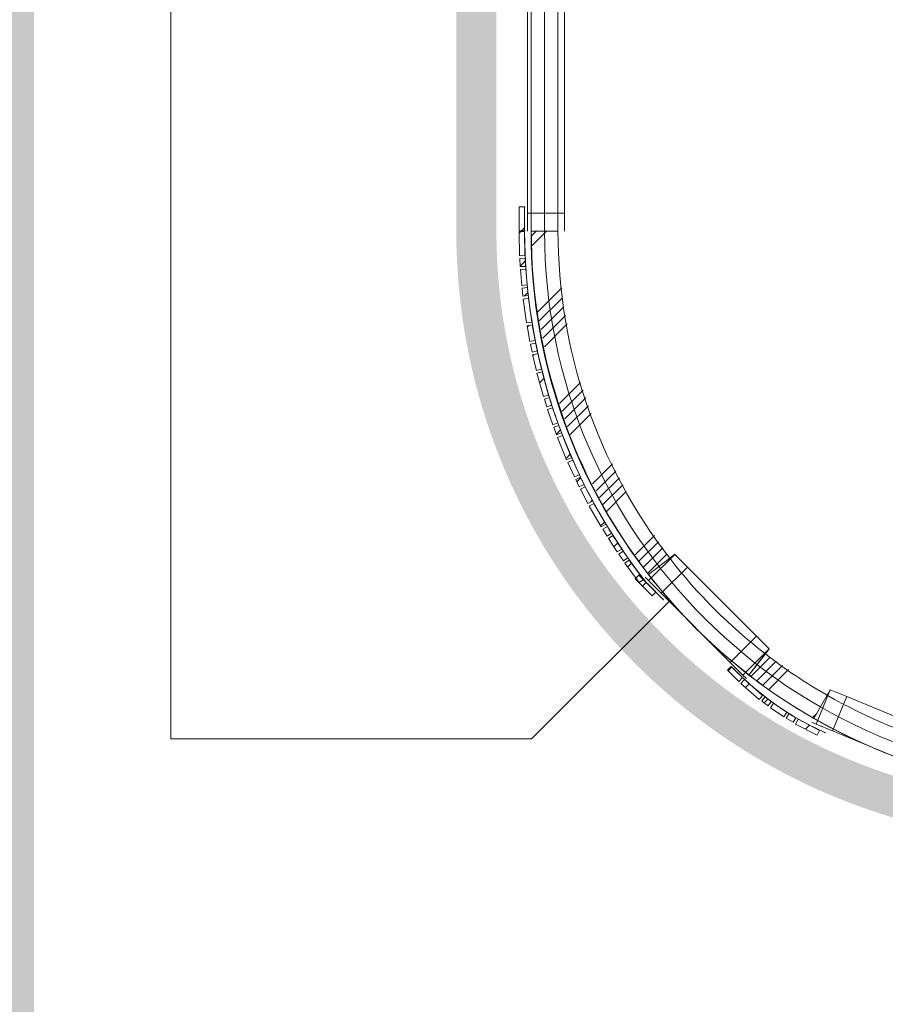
# Model space of a CAD drawing. Header units: millimetres. Extents: x -409 to 257590, y -7786 to 67330.
# Tile 101 of 210: x 8996 to 12235, y 35218 to 38901. Entities that reach past the tile are written whole.
import ezdxf

# ---------------------------------------------------------------- set-up
doc = ezdxf.new("R2010")
doc.units = ezdxf.units.MM
doc.header["$MEASUREMENT"] = 0
doc.linetypes.add('B0703', pattern=[468.700004, 312.5, -156.200004])
for name, color, linetype in [('Info Wandafwerking aanduiding', 7, 'Continuous'), ('Info Wandafwerking aanduiding Doorsnede-arcering', 7, 'Continuous'), ('New_22 NC Binnenwanden', 7, 'Continuous'), ('New_22 NC Binnenwanden Doorsnede-arcering', 7, 'Continuous'), ('New_22 NC Binnenwanden Ramen', 7, 'Continuous'), ('New_23 Vloeren', 7, 'Continuous'), ('New_Info Wandafwerking aanduiding', 7, 'Continuous'), ('New_Info Wandafwerking aanduiding Doorsnede-arcering', 7, 'Continuous'), ('New_Z Ruimtefuncties Zone omranding', 7, 'Continuous')]:
    doc.layers.add(name, color=color, linetype=linetype)
pattern_1 = [(45, (0, 0), (-63.63961, 63.63961), [])]

# ---------------------------------------------------------------- blocks, each defined once
blk = doc.blocks.new('Slab_1_2', base_point=(0, 42578.3))
at = {"layer": 'New_23 Vloeren', "color": 1, "linetype": 'Continuous', "lineweight": 0, "flags": 128}
blk.add_lwpolyline([(10959.7, 43985), (10959.7, 38108.6, 0.414037), (13009.7, 36060), (14700.7, 36061), (14700.7, 46035), (13009.7, 46035, 0.414422)], format="xyb", close=True, dxfattribs=at)
blk = doc.blocks.new('Curtain Wall_6_2')
at = {"layer": 'New_22 NC Binnenwanden Doorsnede-arcering', "linetype": 'Continuous', "lineweight": 0, "true_color": 0x000000}
h = blk.add_hatch(dxfattribs=at)
h.set_pattern_fill('310_Naaldhout__01__0002', color=18, style=0, pattern_type=2)
h.set_pattern_definition(pattern_1)
h.paths.add_polyline_path([(10864.4, 38107.8), (10866.6, 38017.9), (10886.6, 38018.4), (10884.4, 38108.3)])
h = blk.add_hatch(dxfattribs=at)
h.set_pattern_fill('310_Naaldhout__01__0002', color=18, style=0, pattern_type=2)
h.set_pattern_definition(pattern_1)
h.paths.add_polyline_path([(10867.4, 38007.3), (10869, 37977.4), (10889, 37978.4), (10887.4, 38008.4)])
h = blk.add_hatch(dxfattribs=at)
h.set_pattern_fill('310_Naaldhout__01__0002', color=18, style=0, pattern_type=2)
h.set_pattern_definition(pattern_1)
h.paths.add_polyline_path([(10869.6, 37966.8), (10874.4, 37907), (10894.3, 37908.6), (10889.5, 37968.4)])
h = blk.add_hatch(dxfattribs=at)
h.set_pattern_fill('310_Naaldhout__01__0002', color=18, style=0, pattern_type=2)
h.set_pattern_definition(pattern_1)
h.paths.add_polyline_path([(10875.6, 37896.5), (10878.8, 37866.7), (10898.7, 37868.9), (10895.4, 37898.7)])
h = blk.add_hatch(dxfattribs=at)
h.set_pattern_fill('310_Naaldhout__01__0002', color=18, style=0, pattern_type=2)
h.set_pattern_definition(pattern_1)
h.paths.add_polyline_path([(10879.5, 37856), (10892.2, 37766.9), (10912, 37769.7), (10899.3, 37858.8)])
h = blk.add_hatch(dxfattribs=at)
h.set_pattern_fill('310_Naaldhout__01__0002', color=18, style=0, pattern_type=2)
h.set_pattern_definition(pattern_1)
h.paths.add_polyline_path([(10894.2, 37756.4), (10904.7, 37697.3), (10924.4, 37700.8), (10913.9, 37759.9)])
h = blk.add_hatch(dxfattribs=at)
h.set_pattern_fill('310_Naaldhout__01__0002', color=18, style=0, pattern_type=2)
h.set_pattern_definition(pattern_1)
h.paths.add_polyline_path([(10907.1, 37687), (10913.2, 37657.6), (10932.8, 37661.7), (10926.6, 37691.1)])
h = blk.add_hatch(dxfattribs=at)
h.set_pattern_fill('310_Naaldhout__01__0002', color=18, style=0, pattern_type=2)
h.set_pattern_definition(pattern_1)
h.paths.add_polyline_path([(10915.2, 37647.2), (10929.1, 37588.9), (10948.6, 37593.5), (10934.6, 37651.9)])
h = blk.add_hatch(dxfattribs=at)
h.set_pattern_fill('310_Naaldhout__01__0002', color=18, style=0, pattern_type=2)
h.set_pattern_definition(pattern_1)
h.paths.add_polyline_path([(10931.5, 37578.4), (10955.5, 37491.7), (10974.7, 37497), (10950.8, 37583.7)])
h = blk.add_hatch(dxfattribs=at)
h.set_pattern_fill('310_Naaldhout__01__0002', color=18, style=0, pattern_type=2)
h.set_pattern_definition(pattern_1)
h.paths.add_polyline_path([(10959.1, 37481.6), (10968, 37453), (10987.1, 37458.9), (10978.2, 37487.6)])
h = blk.add_hatch(dxfattribs=at)
h.set_pattern_fill('310_Naaldhout__01__0002', color=18, style=0, pattern_type=2)
h.set_pattern_definition(pattern_1)
h.paths.add_polyline_path([(10971.1, 37442.9), (10990.6, 37386.1), (11009.5, 37392.6), (10990.1, 37449.4)])
h = blk.add_hatch(dxfattribs=at)
h.set_pattern_fill('310_Naaldhout__01__0002', color=18, style=0, pattern_type=2)
h.set_pattern_definition(pattern_1)
h.paths.add_polyline_path([(10994.3, 37376.2), (11004.8, 37348.1), (11023.5, 37355.2), (11013, 37383.3)])
h = blk.add_hatch(dxfattribs=at)
h.set_pattern_fill('310_Naaldhout__01__0002', color=18, style=0, pattern_type=2)
h.set_pattern_definition(pattern_1)
h.paths.add_polyline_path([(11008.1, 37338), (11042.4, 37254.8), (11060.9, 37262.4), (11026.6, 37345.6)])
h = blk.add_hatch(dxfattribs=at)
h.set_pattern_fill('310_Naaldhout__01__0002', color=18, style=0, pattern_type=2)
h.set_pattern_definition(pattern_1)
h.paths.add_polyline_path([(11047, 37245.1), (11071.7, 37190.4), (11090, 37198.7), (11065.2, 37253.3)])
h = blk.add_hatch(dxfattribs=at)
h.set_pattern_fill('310_Naaldhout__01__0002', color=18, style=0, pattern_type=2)
h.set_pattern_definition(pattern_1)
h.paths.add_polyline_path([(11076.5, 37181), (11089.7, 37154), (11107.7, 37162.8), (11094.5, 37189.8)])
h = blk.add_hatch(dxfattribs=at)
h.set_pattern_fill('310_Naaldhout__01__0002', color=18, style=0, pattern_type=2)
h.set_pattern_definition(pattern_1)
h.paths.add_polyline_path([(11094.2, 37144.4), (11122.2, 37091.4), (11139.9, 37100.7), (11111.9, 37153.8)])
h = blk.add_hatch(dxfattribs=at)
h.set_pattern_fill('310_Naaldhout__01__0002', color=18, style=0, pattern_type=2)
h.set_pattern_definition(pattern_1)
h.paths.add_polyline_path([(11127, 37081.8), (11171.7, 37003.7), (11189, 37013.6), (11144.4, 37091.7)])
h = blk.add_hatch(dxfattribs=at)
h.set_pattern_fill('310_Naaldhout__01__0002', color=18, style=0, pattern_type=2)
h.set_pattern_definition(pattern_1)
h.paths.add_polyline_path([(11177.7, 36994.8), (11193.4, 36969.3), (11210.4, 36979.7), (11194.7, 37005.3)])
h = blk.add_hatch(dxfattribs=at)
h.set_pattern_fill('310_Naaldhout__01__0002', color=18, style=0, pattern_type=2)
h.set_pattern_definition(pattern_1)
h.paths.add_polyline_path([(11198.9, 36960.3), (11231.8, 36910.1), (11248.5, 36921), (11215.6, 36971.2)])
h = blk.add_hatch(dxfattribs=at)
h.set_pattern_fill('310_Naaldhout__01__0002', color=18, style=0, pattern_type=2)
h.set_pattern_definition(pattern_1)
h.paths.add_polyline_path([(11237.8, 36901.4), (11254.9, 36876.8), (11271.4, 36888.2), (11254.2, 36912.8)])
h = blk.add_hatch(dxfattribs=at)
h.set_pattern_fill('310_Naaldhout__01__0002', color=18, style=0, pattern_type=2)
h.set_pattern_definition(pattern_1)
h.paths.add_polyline_path([(11260.7, 36867.9), (11314.3, 36795.5), (11330.4, 36807.4), (11276.8, 36879.8)])
at = {"layer": 'New_22 NC Binnenwanden', "color": 7, "linetype": 'Continuous', "lineweight": 0}
for p, q in [((10884.4, 38108.3), (10864.4, 38107.8)), ((10864.4, 38107.8), (10866.6, 38017.9)), ((10884.4, 38108.3), (10886.6, 38018.4)), ((10886.6, 38018.4), (10866.6, 38017.9)), ((10887.4, 38008.4), (10867.4, 38007.3)), ((10867.4, 38007.3), (10869, 37977.4)), ((10889, 37978.4), (10869, 37977.4)), ((10887.4, 38008.4), (10889, 37978.4)), ((10889.5, 37968.4), (10869.6, 37966.8)), ((10869.6, 37966.8), (10874.4, 37907)), ((10889.5, 37968.4), (10894.3, 37908.6)), ((10894.3, 37908.6), (10874.4, 37907)), ((10895.4, 37898.7), (10875.6, 37896.5)), ((10875.6, 37896.5), (10878.8, 37866.7)), ((10898.7, 37868.9), (10878.8, 37866.7)), ((10895.4, 37898.7), (10898.7, 37868.9)), ((10899.3, 37858.8), (10879.5, 37856)), ((10879.5, 37856), (10892.2, 37766.9)), ((10899.3, 37858.8), (10912, 37769.7)), ((10912, 37769.7), (10892.2, 37766.9)), ((10913.9, 37759.9), (10894.2, 37756.4)), ((10894.2, 37756.4), (10904.7, 37697.3)), ((10913.9, 37759.9), (10924.4, 37700.8)), ((10924.4, 37700.8), (10904.7, 37697.3)), ((10926.6, 37691.1), (10907.1, 37687)), ((10907.1, 37687), (10913.2, 37657.6)), ((10926.6, 37691.1), (10932.8, 37661.7)), ((10932.8, 37661.7), (10913.2, 37657.6)), ((10934.6, 37651.9), (10915.2, 37647.2)), ((10915.2, 37647.2), (10929.1, 37588.9)), ((10934.6, 37651.9), (10948.6, 37593.5)), ((10948.6, 37593.5), (10929.1, 37588.9)), ((10950.8, 37583.7), (10931.5, 37578.4)), ((10931.5, 37578.4), (10955.5, 37491.7)), ((10950.8, 37583.7), (10974.7, 37497)), ((10974.7, 37497), (10955.5, 37491.7)), ((10978.2, 37487.6), (10959.1, 37481.6)), ((10959.1, 37481.6), (10968, 37453)), ((10987.1, 37458.9), (10968, 37453)), ((10978.2, 37487.6), (10987.1, 37458.9)), ((10990.1, 37449.4), (10971.1, 37442.9)), ((10971.1, 37442.9), (10990.6, 37386.1)), ((10990.1, 37449.4), (11009.5, 37392.6)), ((11009.5, 37392.6), (10990.6, 37386.1)), ((11013, 37383.3), (10994.3, 37376.2)), ((10994.3, 37376.2), (11004.8, 37348.1)), ((11023.5, 37355.2), (11004.8, 37348.1)), ((11013, 37383.3), (11023.5, 37355.2)), ((11026.6, 37345.6), (11008.1, 37338)), ((11008.1, 37338), (11042.4, 37254.8)), ((11026.6, 37345.6), (11060.9, 37262.4)), ((11060.9, 37262.4), (11042.4, 37254.8)), ((11065.2, 37253.3), (11047, 37245.1)), ((11047, 37245.1), (11071.7, 37190.4)), ((11065.2, 37253.3), (11090, 37198.7)), ((11090, 37198.7), (11071.7, 37190.4)), ((11094.5, 37189.8), (11076.5, 37181)), ((11076.5, 37181), (11089.7, 37154)), ((11094.5, 37189.8), (11107.7, 37162.8)), ((11107.7, 37162.8), (11089.7, 37154)), ((11111.9, 37153.8), (11094.2, 37144.4)), ((11094.2, 37144.4), (11122.2, 37091.4)), ((11111.9, 37153.8), (11139.9, 37100.7)), ((11139.9, 37100.7), (11122.2, 37091.4)), ((11144.4, 37091.7), (11127, 37081.8)), ((11144.4, 37091.7), (11189, 37013.6)), ((11127, 37081.8), (11171.7, 37003.7)), ((11189, 37013.6), (11171.7, 37003.7)), ((11194.7, 37005.3), (11177.7, 36994.8)), ((11177.7, 36994.8), (11193.4, 36969.3)), ((11210.4, 36979.7), (11193.4, 36969.3)), ((11194.7, 37005.3), (11210.4, 36979.7)), ((11215.6, 36971.2), (11198.9, 36960.3)), ((11198.9, 36960.3), (11231.8, 36910.1)), ((11215.6, 36971.2), (11248.5, 36921)), ((11248.5, 36921), (11231.8, 36910.1)), ((11254.2, 36912.8), (11237.8, 36901.4)), ((11254.2, 36912.8), (11271.4, 36888.2)), ((11237.8, 36901.4), (11254.9, 36876.8)), ((11271.4, 36888.2), (11254.9, 36876.8)), ((11276.8, 36879.8), (11260.7, 36867.9)), ((11276.8, 36879.8), (11330.4, 36807.4)), ((11260.7, 36867.9), (11314.3, 36795.5)), ((11330.4, 36807.4), (11314.3, 36795.5))]:
    blk.add_line(p, q, dxfattribs=at)
at = {"layer": 'New_22 NC Binnenwanden', "color": 9, "linetype": 'B0703', "lineweight": 0}
for p, q in [((10885.5, 38063.3), (10885, 38110.9)), ((10888.2, 37993.4), (10885.5, 38063.3)), ((10891.9, 37938.5), (10888.2, 37993.4)), ((10897.1, 37883.8), (10891.9, 37938.5)), ((10905.7, 37814.3), (10897.1, 37883.8)), ((10919.2, 37730.4), (10905.7, 37814.3)), ((10929.7, 37676.4), (10919.2, 37730.4)), ((10941.6, 37622.7), (10929.7, 37676.4)), ((10962.8, 37540.4), (10941.6, 37622.7)), ((10982.6, 37473.2), (10962.8, 37540.4)), ((10999.8, 37421), (10982.6, 37473.2)), ((11018.3, 37369.2), (10999.8, 37421)), ((11043.8, 37304), (11018.3, 37369.2)), ((11077.6, 37226), (11043.8, 37304)), ((11101.1, 37176.3), (11077.6, 37226)), ((11125.9, 37127.2), (11101.1, 37176.3)), ((11166.7, 37052.7), (11125.9, 37127.2)), ((11202.5, 36992.5), (11166.7, 37052.7)), ((11232.1, 36946.1), (11202.5, 36992.5)), ((11262.8, 36900.5), (11232.1, 36946.1)), ((11303.6, 36843.6), (11262.8, 36900.5)), ((11340.8, 36795), (11303.6, 36843.6))]:
    blk.add_line(p, q, dxfattribs=at)
at = {"layer": 'New_22 NC Binnenwanden', "color": 1, "linetype": 'Continuous', "lineweight": 0}
for p, q in [((10885, 38110.9), (10885.5, 38063.3)), ((10885.5, 38063.3), (10888.2, 37993.4)), ((10888.2, 37993.4), (10891.9, 37938.5)), ((10891.9, 37938.5), (10897.1, 37883.8)), ((10897.1, 37883.8), (10905.7, 37814.3)), ((10905.7, 37814.3), (10919.2, 37730.4)), ((10919.2, 37730.4), (10929.7, 37676.4)), ((10929.7, 37676.4), (10941.6, 37622.7)), ((10941.6, 37622.7), (10962.8, 37540.4)), ((10962.8, 37540.4), (10982.6, 37473.2)), ((10982.6, 37473.2), (10999.8, 37421)), ((10999.8, 37421), (11018.3, 37369.2)), ((11018.3, 37369.2), (11043.8, 37304)), ((11043.8, 37304), (11077.6, 37226)), ((11077.6, 37226), (11101.1, 37176.3)), ((11101.1, 37176.3), (11125.9, 37127.2)), ((11125.9, 37127.2), (11166.7, 37052.7)), ((11166.7, 37052.7), (11202.5, 36992.5)), ((11202.5, 36992.5), (11232.1, 36946.1)), ((11232.1, 36946.1), (11262.8, 36900.5)), ((11262.8, 36900.5), (11303.6, 36843.6)), ((11303.6, 36843.6), (11340.8, 36795))]:
    blk.add_line(p, q, dxfattribs=at)
at = {"layer": 'New_22 NC Binnenwanden', "color": 9, "linetype": 'B0703', "lineweight": 0}
for p in [(10885, 38110.9), (10885.5, 38063.3), (10888.2, 37993.4), (10891.9, 37938.5), (10897.1, 37883.8), (10905.7, 37814.3), (10919.2, 37730.4), (10929.7, 37676.4), (10941.6, 37622.7), (10962.8, 37540.4), (10982.6, 37473.2), (10999.8, 37421), (11018.3, 37369.2), (11043.8, 37304), (11077.6, 37226), (11101.1, 37176.3), (11125.9, 37127.2), (11166.7, 37052.7), (11202.5, 36992.5), (11232.1, 36946.1), (11262.8, 36900.5), (11303.6, 36843.6), (11340.8, 36795)]:
    blk.add_point(p, dxfattribs=at)
at = {"layer": 'New_22 NC Binnenwanden', "color": 1, "linetype": 'Continuous', "lineweight": 0}
for p in [(10885, 38110.9), (10885, 38110.9), (10885.5, 38063.3), (10885.5, 38063.3), (10888.2, 37993.4), (10888.2, 37993.4), (10891.9, 37938.5), (10891.9, 37938.5), (10897.1, 37883.8), (10897.1, 37883.8), (10905.7, 37814.3), (10905.7, 37814.3), (10919.2, 37730.4), (10919.2, 37730.4), (10929.7, 37676.4), (10929.7, 37676.4), (10941.6, 37622.7), (10941.6, 37622.7), (10962.8, 37540.4), (10962.8, 37540.4), (10982.6, 37473.2), (10982.6, 37473.2), (10999.8, 37421), (10999.8, 37421), (11018.3, 37369.2), (11018.3, 37369.2), (11043.8, 37304), (11043.8, 37304), (11077.6, 37226), (11077.6, 37226), (11101.1, 37176.3), (11101.1, 37176.3), (11125.9, 37127.2), (11125.9, 37127.2), (11166.7, 37052.7), (11166.7, 37052.7), (11202.5, 36992.5), (11202.5, 36992.5), (11232.1, 36946.1), (11232.1, 36946.1), (11262.8, 36900.5), (11262.8, 36900.5), (11303.6, 36843.6), (11303.6, 36843.6), (11340.8, 36795), (11340.8, 36795)]:
    blk.add_point(p, dxfattribs=at)
blk = doc.blocks.new('Curtain Wall_7_2')
at = {"layer": 'New_22 NC Binnenwanden Doorsnede-arcering', "linetype": 'Continuous', "lineweight": 0, "true_color": 0x000000}
h = blk.add_hatch(dxfattribs=at)
h.set_pattern_fill('310_Naaldhout__01__0002', color=18, style=0, pattern_type=2)
h.set_pattern_definition(pattern_1)
h.paths.add_polyline_path([(11362, 36745.5), (11376.1, 36759.6), (11312.5, 36823.2), (11298.4, 36809.1)])
at = {"layer": 'New_22 NC Binnenwanden', "color": 7, "linetype": 'Continuous', "lineweight": 0}
for p, q in [((11312.5, 36823.2), (11298.4, 36809.1)), ((11298.4, 36809.1), (11362, 36745.5)), ((11312.5, 36823.2), (11376.1, 36759.6)), ((11376.1, 36759.6), (11362, 36745.5))]:
    blk.add_line(p, q, dxfattribs=at)
at = {"layer": 'New_22 NC Binnenwanden', "color": 9, "linetype": 'B0703', "lineweight": 0}
for p, q in [((11340.8, 36795), (11344.3, 36791.4)), ((11340.8, 36795), (11340.8, 36795)), ((11344.3, 36791.4), (11404.4, 36731.3))]:
    blk.add_line(p, q, dxfattribs=at)
at = {"layer": 'New_22 NC Binnenwanden', "color": 1, "linetype": 'Continuous', "lineweight": 0}
for p, q in [((11340.8, 36795), (11340.8, 36795)), ((11344.3, 36791.4), (11340.8, 36795)), ((11404.4, 36731.3), (11344.3, 36791.4))]:
    blk.add_line(p, q, dxfattribs=at)
at = {"layer": 'New_22 NC Binnenwanden', "color": 9, "linetype": 'B0703', "lineweight": 0}
for p in [(11340.8, 36795), (11344.3, 36791.4), (11344.3, 36791.4), (11404.4, 36731.3), (11404.4, 36731.3)]:
    blk.add_point(p, dxfattribs=at)
at = {"layer": 'New_22 NC Binnenwanden', "color": 1, "linetype": 'Continuous', "lineweight": 0}
for p in [(11340.8, 36795), (11344.3, 36791.4), (11344.3, 36791.4), (11404.4, 36731.3), (11404.4, 36731.3)]:
    blk.add_point(p, dxfattribs=at)
blk = doc.blocks.new('R3 bl ol 22_5')
at = {"layer": 'New_22 NC Binnenwanden Ramen', "color": 1, "linetype": 'Continuous', "lineweight": 0}
for p, q in [((-1000, 0), (-933, 0)), ((-933, 0), (-933, -139)), ((-933, 0), (-33.5, 0)), ((-33.5, -139), (-33.5, 0)), ((-33.5, 0), (0, 0)), ((0, 0), (33.5, 0)), ((33.5, 0), (33.5, -139)), ((33.5, 0), (466.5, 0)), ((466.5, -139), (466.5, 0)), ((466.5, 0), (500, 0)), ((500, 0), (533.5, 0)), ((533.5, 0), (533.5, -139)), ((533.5, 0), (933, 0)), ((933, -139), (933, 0)), ((933, 0), (1000, 0)), ((-933, -139), (-1000, -139)), ((-33.5, -139), (-933, -139)), ((0, -139), (-33.5, -139)), ((33.5, -139), (0, -139)), ((466.5, -139), (33.5, -139)), ((500, -139), (466.5, -139)), ((533.5, -139), (500, -139)), ((933, -139), (533.5, -139)), ((1000, -139), (933, -139))]:
    blk.add_line(p, q, dxfattribs=at)
at = {"layer": 'New_22 NC Binnenwanden Ramen', "color": 9, "linetype": 'Continuous', "lineweight": 0}
for p, q in [((-1000, -14), (1000, -14)), ((-1000, -114), (1000, -114))]:
    blk.add_line(p, q, dxfattribs=at)
at = {"layer": 'New_22 NC Binnenwanden Ramen', "color": 7, "linetype": 'Continuous', "lineweight": 0}
for p, q in [((-1000, -14), (-1000, -114)), ((-1000, -14), (-1000, -114)), ((1000, -14), (1000, -114)), ((1000, -14), (1000, -114))]:
    blk.add_line(p, q, dxfattribs=at)
blk = doc.blocks.new('Wall_114_2', base_point=(11010, 38110.8))
at = {"layer": 'New_22 NC Binnenwanden', "color": 8, "linetype": 'Continuous', "lineweight": 0, "true_color": 0x778488}
blk.add_line((10910, 38110), (11010, 38110), dxfattribs=at)
at = {"layer": 'New_22 NC Binnenwanden Ramen', "color": 1, "linetype": 'Continuous', "lineweight": 0, "zscale": 1000, "rotation": 90}
blk.add_blockref('R3 bl ol 22_5', (10896, 39110), dxfattribs=at)
blk = doc.blocks.new('*X523')
at = {"layer": 'New_22 NC Binnenwanden Doorsnede-arcering', "color": 254, "linetype": 'Continuous', "lineweight": 0, "true_color": 0xe9ebeb}
for p, q in [((10911.2, 38092.6), (10929.4, 38110.9)), ((10913.6, 38056.2), (10968.2, 38110.8)), ((10933.6, 37807.3), (11024, 37897.6)), ((10940.1, 37774.9), (11026.4, 37861.2)), ((10946.5, 37742.6), (11031.4, 37827.4)), ((10953, 37710.3), (11037.8, 37795)), ((10959.5, 37677.9), (11044.3, 37762.7)), ((11015.9, 37465.3), (11094.5, 37543.9)), ((11025.8, 37436.4), (11104.4, 37515)), ((11035.6, 37407.5), (11114.3, 37486.1)), ((11045.6, 37378.7), (11124.1, 37457.1)), ((11065, 37359.3), (11134, 37428.2)), ((11045.5, 37378.6), (11045.6, 37378.7)), ((11055.4, 37349.6), (11065, 37359.3)), ((11199.5, 37224.7), (11214.2, 37239.3)), ((11139.7, 37164.9), (11199.5, 37224.7)), ((11152.6, 37139), (11218.9, 37205.3)), ((11218.9, 37205.3), (11227, 37213.4)), ((11165.5, 37113.1), (11238.3, 37185.9)), ((11238.3, 37185.9), (11239.9, 37187.5)), ((11178.3, 37087.1), (11252.8, 37161.6)), ((11191.2, 37061.2), (11265.7, 37135.6)), ((11298.7, 36899.7), (11370.6, 36971.6)), ((11314.3, 36876.5), (11386.3, 36948.4)), ((11330, 36853.3), (11401.9, 36925.2)), ((11345.6, 36830.1), (11417.5, 36902))]:
    blk.add_line(p, q, dxfattribs=at)
blk = doc.blocks.new('*X524')
at = {"layer": 'New_22 NC Binnenwanden Doorsnede-arcering', "color": 254, "linetype": 'Continuous', "lineweight": 0, "true_color": 0xe9ebeb}
for p, q in [((11731.1, 36444.7), (11803.2, 36516.8)), ((11753.6, 36428.5), (11826.5, 36501.3)), ((11776.2, 36412.2), (11849.7, 36485.7)), ((11798.7, 36396), (11873, 36470.2)), ((11962.2, 36290.3), (11978, 36306.1))]:
    blk.add_line(p, q, dxfattribs=at)
blk = doc.blocks.new('*X525')
at = {"layer": 'New_22 NC Binnenwanden Doorsnede-arcering', "color": 254, "linetype": 'Continuous', "lineweight": 0, "true_color": 0xe9ebeb}
for p, q in [((12579.7, 36059.2), (12664.4, 36143.9)), ((12612, 36052.7), (12696.7, 36137.4)), ((12644.3, 36046.2), (12729, 36130.9)), ((12676.5, 36039.7), (12763.3, 36126.4)), ((12708.8, 36033.1), (12799.7, 36124)), ((12958.2, 36013.4), (13010, 36065.2)), ((12994.6, 36011), (13010, 36026.4))]:
    blk.add_line(p, q, dxfattribs=at)
blk = doc.blocks.new('R1 22_5')
at = {"layer": 'New_22 NC Binnenwanden Ramen', "color": 1, "linetype": 'Continuous', "lineweight": 0}
for p, q in [((-267.7, 0), (-250, 0)), ((-250, 0), (-183, 0)), ((-250, -139), (-250, 0)), ((-183, 0), (-183, -139)), ((-183, 0), (183, 0)), ((183, -139), (183, 0)), ((183, 0), (250, 0)), ((250, 0), (267.7, 0)), ((250, -139), (250, 0)), ((-183, -139), (-250, -139)), ((183, -139), (-183, -139)), ((250, -139), (183, -139))]:
    blk.add_line(p, q, dxfattribs=at)
at = {"layer": 'New_22 NC Binnenwanden Ramen', "color": 7, "linetype": 'Continuous', "lineweight": 0}
for p, q in [((-265.7, -16), (-253, -115.2)), ((-265.7, -16), (-253, -115.2)), ((265.7, -16), (253, -115.2)), ((265.7, -16), (253, -115.2)), ((-253, -115.2), (-250, -139)), ((-253, -115.2), (-250, -139)), ((-250, -139), (-253, -115.2)), ((253, -115.2), (250, -139)), ((253, -115.2), (250, -139)), ((250, -139), (253, -115.2))]:
    blk.add_line(p, q, dxfattribs=at)
at = {"layer": 'New_22 NC Binnenwanden Ramen', "color": 9, "linetype": 'Continuous', "lineweight": 0}
for radius in [2100, 2000]:
    blk.add_arc((0, -2099.2), radius, 82.7317, 97.2683, dxfattribs=at)
blk = doc.blocks.new('Wall_115_2', base_point=(11010, 38110.8))
at = {"layer": 'New_22 NC Binnenwanden', "color": 8, "linetype": 'Continuous', "lineweight": 0, "true_color": 0x778488}
for p, q in [((11348.9, 36825.2), (11428, 36886.4)), ((11446.9, 36901.1), (11428, 36886.4)), ((11428, 36886.4), (11446.9, 36901.1)), ((11800.4, 36547.4), (11785.7, 36528.5)), ((11785.7, 36528.5), (11800.4, 36547.4)), ((11724.5, 36449.4), (11785.7, 36528.5)), ((12028.7, 36394.8), (12016.8, 36374)), ((12016.8, 36374), (12028.7, 36394.8)), ((11967.2, 36287.2), (12016.8, 36374)), ((12458.1, 36083.8), (12484.3, 36180.3)), ((12490.6, 36203.4), (12484.3, 36180.3)), ((12484.3, 36180.3), (12490.6, 36203.4))]:
    blk.add_line(p, q, dxfattribs=at)
at = {"layer": 'New_22 NC Binnenwanden', "color": 8, "linetype": 'Continuous', "lineweight": 0, "true_color": 0x778488, "flags": 128}
blk.add_lwpolyline([(13010, 36010), (13010, 36110)], dxfattribs=at)
at = {"layer": 'New_22 NC Binnenwanden', "color": 8, "linetype": 'Continuous', "lineweight": 0, "true_color": 0x778488}
for radius, start, end in [(2100, 179.9767, 217.7201), (2000, 179.9761, 217.7201), (2000, 232.2566, 240.2254), (2100, 232.2566, 240.2254), (2000, 254.7619, 269.9999), (2100, 254.7619, 269.9999)]:
    blk.add_arc((13010, 38110), radius, start, end, dxfattribs=at)
at = {"layer": 'New_22 NC Binnenwanden', "color": 8, "lineweight": 0, "true_color": 0x778488}
for name in ['*X523', '*X524', '*X525']:
    blk.add_blockref(name, (0, 0), dxfattribs=at)
at = {"layer": 'New_22 NC Binnenwanden Ramen', "color": 1, "linetype": 'Continuous', "lineweight": 0, "zscale": 1000}
for p, rotation in [((11525.4, 36626), 134.9883440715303), ((12206.5, 36170.7), 157.4936314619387)]:
    blk.add_blockref('R1 22_5', p, dxfattribs=dict(at, rotation=rotation))
blk = doc.blocks.new('Curtain Wall_45_2')
at = {"layer": 'New_22 NC Binnenwanden Doorsnede-arcering', "linetype": 'Continuous', "lineweight": 0, "true_color": 0x000000}
h = blk.add_hatch(dxfattribs=at)
h.set_pattern_fill('310_Naaldhout__01__0002', color=18, style=0, pattern_type=2)
h.set_pattern_definition(pattern_1)
h.paths.add_polyline_path([(10865, 38110.9), (10885, 38110.9), (10885, 38200.9), (10865, 38200.9)])
at = {"layer": 'New_22 NC Binnenwanden', "color": 7, "linetype": 'Continuous', "lineweight": 0}
for p, q in [((10865, 38200.9), (10865, 38110.9)), ((10885, 38200.9), (10865, 38200.9)), ((10885, 38200.9), (10885, 38110.9)), ((10885, 38110.9), (10865, 38110.9))]:
    blk.add_line(p, q, dxfattribs=at)
at = {"layer": 'New_22 NC Binnenwanden', "color": 9, "linetype": 'B0703', "lineweight": 0}
for p, q in [((10885, 38200.9), (10885, 38155.9)), ((10885, 38200.9), (10885, 38200.9)), ((10885, 38155.9), (10885, 38110.9)), ((10885, 38110.9), (10885, 38110.9))]:
    blk.add_line(p, q, dxfattribs=at)
at = {"layer": 'New_22 NC Binnenwanden', "color": 1, "linetype": 'Continuous', "lineweight": 0}
for p, q in [((10885, 38200.9), (10885, 38200.9)), ((10885, 38155.9), (10885, 38200.9)), ((10885, 38110.9), (10885, 38155.9))]:
    blk.add_line(p, q, dxfattribs=at)
at = {"layer": 'New_22 NC Binnenwanden', "color": 9, "linetype": 'B0703', "lineweight": 0}
for p in [(10885, 38200.9), (10885, 38155.9), (10885, 38155.9), (10885, 38110.9)]:
    blk.add_point(p, dxfattribs=at)
at = {"layer": 'New_22 NC Binnenwanden', "color": 1, "linetype": 'Continuous', "lineweight": 0}
for p in [(10885, 38200.9), (10885, 38155.9), (10885, 38155.9), (10885, 38110.9), (10885, 38110.9)]:
    blk.add_point(p, dxfattribs=at)
blk = doc.blocks.new('Curtain Wall_58_2')
at = {"layer": 'New_22 NC Binnenwanden Doorsnede-arcering', "linetype": 'Continuous', "lineweight": 0, "true_color": 0x000000}
h = blk.add_hatch(dxfattribs=at)
h.set_pattern_fill('310_Naaldhout__01__0002', color=18, style=0, pattern_type=2)
h.set_pattern_definition(pattern_1)
h.paths.add_polyline_path([(11644, 36467.6), (11686.9, 36425.6), (11700.9, 36439.9), (11658, 36481.9)])
h = blk.add_hatch(dxfattribs=at)
h.set_pattern_fill('310_Naaldhout__01__0002', color=18, style=0, pattern_type=2)
h.set_pattern_definition(pattern_1)
h.paths.add_polyline_path([(11694.5, 36417.3), (11762.5, 36358.4), (11775.6, 36373.5), (11707.6, 36432.4)])
h = blk.add_hatch(dxfattribs=at)
h.set_pattern_fill('310_Naaldhout__01__0002', color=18, style=0, pattern_type=2)
h.set_pattern_definition(pattern_1)
h.paths.add_polyline_path([(11772.1, 36352.2), (11796, 36334.1), (11808.1, 36350), (11784.2, 36368.1)])
h = blk.add_hatch(dxfattribs=at)
h.set_pattern_fill('310_Naaldhout__01__0002', color=18, style=0, pattern_type=2)
h.set_pattern_definition(pattern_1)
h.paths.add_polyline_path([(11804.8, 36327.3), (11854.6, 36293.8), (11865.7, 36310.3), (11816, 36343.9)])
h = blk.add_hatch(dxfattribs=at)
h.set_pattern_fill('310_Naaldhout__01__0002', color=18, style=0, pattern_type=2)
h.set_pattern_definition(pattern_1)
h.paths.add_polyline_path([(11864.1, 36288.1), (11889.9, 36272.7), (11900.1, 36289.8), (11874.4, 36305.2)])
h = blk.add_hatch(dxfattribs=at)
h.set_pattern_fill('310_Naaldhout__01__0002', color=18, style=0, pattern_type=2)
h.set_pattern_definition(pattern_1)
h.paths.add_polyline_path([(11899.2, 36266.3), (11979.1, 36224.9), (11988.3, 36242.7), (11908.4, 36284.1)])
at = {"layer": 'New_22 NC Binnenwanden', "color": 7, "linetype": 'Continuous', "lineweight": 0}
for p, q in [((11658, 36481.9), (11644, 36467.6)), ((11644, 36467.6), (11686.9, 36425.6)), ((11658, 36481.9), (11700.9, 36439.9)), ((11700.9, 36439.9), (11686.9, 36425.6)), ((11707.6, 36432.4), (11694.5, 36417.3)), ((11707.6, 36432.4), (11775.6, 36373.5)), ((11694.5, 36417.3), (11762.5, 36358.4)), ((11775.6, 36373.5), (11762.5, 36358.4)), ((11784.2, 36368.1), (11772.1, 36352.2)), ((11784.2, 36368.1), (11808.1, 36350)), ((11772.1, 36352.2), (11796, 36334.1)), ((11808.1, 36350), (11796, 36334.1)), ((11816, 36343.9), (11804.8, 36327.3)), ((11804.8, 36327.3), (11854.6, 36293.8)), ((11816, 36343.9), (11865.7, 36310.3)), ((11865.7, 36310.3), (11854.6, 36293.8)), ((11874.4, 36305.2), (11864.1, 36288.1)), ((11864.1, 36288.1), (11889.9, 36272.7)), ((11874.4, 36305.2), (11900.1, 36289.8)), ((11900.1, 36289.8), (11889.9, 36272.7)), ((11908.4, 36284.1), (11899.2, 36266.3)), ((11908.4, 36284.1), (11988.3, 36242.7)), ((11899.2, 36266.3), (11979.1, 36224.9)), ((11988.3, 36242.7), (11979.1, 36224.9))]:
    blk.add_line(p, q, dxfattribs=at)
at = {"layer": 'New_22 NC Binnenwanden', "color": 9, "linetype": 'B0703', "lineweight": 0}
for p, q in [((11679.4, 36460.9), (11667.8, 36472.8)), ((11741.6, 36403), (11679.4, 36460.9)), ((11796.1, 36359.1), (11741.6, 36403)), ((11840.9, 36327.1), (11796.1, 36359.1)), ((11887.2, 36297.5), (11840.9, 36327.1)), ((11948.3, 36263.4), (11887.2, 36297.5)), ((12008.8, 36234.5), (11948.3, 36263.4))]:
    blk.add_line(p, q, dxfattribs=at)
at = {"layer": 'New_22 NC Binnenwanden', "color": 1, "linetype": 'Continuous', "lineweight": 0}
for p, q in [((11667.8, 36472.8), (11679.4, 36460.9)), ((11679.4, 36460.9), (11741.6, 36403)), ((11741.6, 36403), (11796.1, 36359.1)), ((11796.1, 36359.1), (11840.9, 36327.1)), ((11840.9, 36327.1), (11887.2, 36297.5)), ((11887.2, 36297.5), (11948.3, 36263.4)), ((11948.3, 36263.4), (12008.8, 36234.5))]:
    blk.add_line(p, q, dxfattribs=at)
at = {"layer": 'New_22 NC Binnenwanden', "color": 9, "linetype": 'B0703', "lineweight": 0}
for p in [(11667.8, 36472.8), (11679.4, 36460.9), (11741.6, 36403), (11796.1, 36359.1), (11840.9, 36327.1), (11887.2, 36297.5), (11948.3, 36263.4), (12008.8, 36234.5)]:
    blk.add_point(p, dxfattribs=at)
at = {"layer": 'New_22 NC Binnenwanden', "color": 1, "linetype": 'Continuous', "lineweight": 0}
for p in [(11667.8, 36472.8), (11667.8, 36472.8), (11679.4, 36460.9), (11679.4, 36460.9), (11741.6, 36403), (11741.6, 36403), (11796.1, 36359.1), (11796.1, 36359.1), (11840.9, 36327.1), (11840.9, 36327.1), (11887.2, 36297.5), (11887.2, 36297.5), (11948.3, 36263.4), (11948.3, 36263.4), (12008.8, 36234.5), (12008.8, 36234.5)]:
    blk.add_point(p, dxfattribs=at)
blk = doc.blocks.new('Wall_372_2', base_point=(8950, 28860))
at = {"layer": 'Info Wandafwerking aanduiding Doorsnede-arcering', "linetype": 'Continuous', "lineweight": 0}
blk.add_hatch(color=1, dxfattribs=at).paths.add_polyline_path([(8950, 50450), (8950, 28960), (9050, 28960), (9050, 50450)])
blk = doc.blocks.new('Wall_541_2', base_point=(10704.5, 43984.1))
at = {"layer": 'New_Info Wandafwerking aanduiding Doorsnede-arcering', "linetype": 'Continuous', "lineweight": 0, "true_color": 0x99a3a6}
blk.add_hatch(color=253, dxfattribs=at).paths.add_polyline_path([(10629.5, 43984.1), (10629.5, 38110), (10779.5, 38110), (10779.5, 43984.1)])
blk = doc.blocks.new('Wall_542_2', base_point=(10704.5, 38110))
at = {"layer": 'New_Info Wandafwerking aanduiding Doorsnede-arcering', "linetype": 'Continuous', "lineweight": 0, "true_color": 0x99a3a6}
blk.add_hatch(color=253, dxfattribs=at).paths.add_polyline_path([(10629.5, 38110, 0.414214), (12919, 35820.5), (12919, 35970.5, -0.414214), (10779.5, 38110)])

msp = doc.modelspace()

# ---------------------------------------------------------------- linework, layer by layer
at = {"layer": 'New_Z Ruimtefuncties Zone omranding', "color": 41, "linetype": 'Continuous', "lineweight": 0, "true_color": 0xffeeaa, "flags": 128}
msp.add_lwpolyline([(16300, 26210), (16300, 34808.7), (16670, 34808.7), (16670, 36010.5), (13010, 36010, -0.216641), (11429.3, 36728.3), (10911.4, 36210.4), (9561.4, 36210.4), (9561.4, 45910.4), (11252.4, 45910.4), (11611.2, 45551.6, -0.184056), (13010, 46085), (16512.2, 46085), (16512.2, 46084.7, -0.018022), (16670, 46077.3), (16670, 47310)], format="xyb", dxfattribs=at)
at = {"layer": 'New_Z Ruimtefuncties Zone omranding', "color": 41, "linetype": 'Continuous', "lineweight": 0, "true_color": 0xe1e196, "flags": 128}
msp.add_lwpolyline([(9561.4, 36210.4), (10911.4, 36210.4), (11429.3, 36728.3, -0.184661), (10909.7, 38110.8), (10909.7, 43984.1, -0.213785), (11611.2, 45551.6), (11252.4, 45910.4), (9561.4, 45910.4)], format="xyb", close=True, dxfattribs=at)

# ---------------------------------------------------------------- block references
at = {"layer": 'Info Wandafwerking aanduiding', "color": 1, "lineweight": 0}
msp.add_blockref('Wall_372_2', (8950, 28860), dxfattribs=at)
at = {"layer": 'New_22 NC Binnenwanden', "color": 8, "lineweight": 0, "true_color": 0x778488}
for name in ['Wall_114_2', 'Wall_115_2']:
    msp.add_blockref(name, (11010, 38110.8), dxfattribs=at)
at = {"layer": 'New_22 NC Binnenwanden', "linetype": 'Continuous', "lineweight": 0}
for name in ['Curtain Wall_45_2', 'Curtain Wall_6_2', 'Curtain Wall_7_2', 'Curtain Wall_58_2']:
    msp.add_blockref(name, (0, 0), dxfattribs=at)
at = {"layer": 'New_23 Vloeren', "color": 1, "linetype": 'Continuous', "lineweight": 0}
msp.add_blockref('Slab_1_2', (0, 42578.3), dxfattribs=at)
at = {"layer": 'New_Info Wandafwerking aanduiding', "color": 1, "lineweight": 0}
for name, p in [('Wall_541_2', (10704.5, 43984.1)), ('Wall_542_2', (10704.5, 38110))]:
    msp.add_blockref(name, p, dxfattribs=at)

doc.saveas('drawing.dxf')
